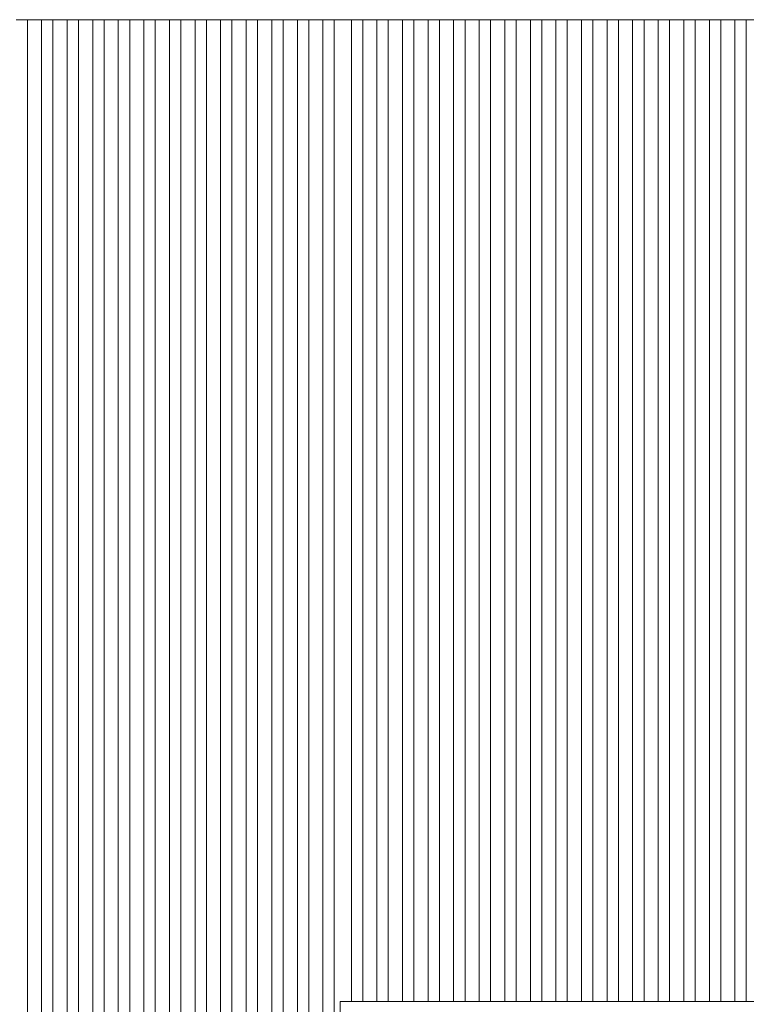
# Model space of a CAD drawing. Header units: millimetres. Extents: x -94601 to -15166, y -300 to 6935.
# Tile 18 of 97: x -81749 to -80471, y 4005 to 5738. Entities that reach past the tile are written whole.
import ezdxf

# ---------------------------------------------------------------- set-up
doc = ezdxf.new("R2010")
doc.units = ezdxf.units.MM
doc.header["$MEASUREMENT"] = 0
doc.layers.add('Métal _ Bardage.Charp_Couv_Bard_Métal', color=7, linetype='Continuous')
doc.layers.add('Nouveau_Charpente _ Bardage.Charp_Couv_Zinc', color=7, linetype='Continuous')

# ---------------------------------------------------------------- blocks, each defined once
blk = doc.blocks.new('Élément de coupe_600')
at = {"layer": 'Nouveau_Charpente _ Bardage.Charp_Couv_Zinc', "color": 33, "linetype": 'Continuous', "lineweight": 15, "true_color": 0xc1976c}
for p, q in [((-81185.3, 5737.9), (-81165.8, 5737.9)), ((-81165.8, 5737.9), (-81165.8, 4010)), ((-81165.8, 4010), (-81185.3, 4010))]:
    blk.add_line(p, q, dxfattribs=at)
blk = doc.blocks.new('Élément de coupe_601')
at = {"layer": 'Nouveau_Charpente _ Bardage.Charp_Couv_Zinc', "color": 15, "linetype": 'Continuous', "lineweight": 15}
blk.add_line((-81165.8, 5737.9), (-81145.8, 5737.9), dxfattribs=at)
blk = doc.blocks.new('Élément de coupe_602')
at = {"layer": 'Nouveau_Charpente _ Bardage.Charp_Couv_Zinc', "color": 33, "linetype": 'Continuous', "lineweight": 15, "true_color": 0xc1976c}
for p, q in [((-81145.8, 5737.9), (-81120.8, 5737.9)), ((-81145.8, 4010), (-81145.8, 5737.9)), ((-81120.8, 5737.9), (-81120.8, 4010)), ((-81120.8, 4010), (-81145.8, 4010))]:
    blk.add_line(p, q, dxfattribs=at)
blk = doc.blocks.new('Élément de coupe_603')
at = {"layer": 'Nouveau_Charpente _ Bardage.Charp_Couv_Zinc', "color": 15, "linetype": 'Continuous', "lineweight": 15}
blk.add_line((-81120.8, 5737.9), (-81100.8, 5737.9), dxfattribs=at)
blk = doc.blocks.new('Élément de coupe_604')
at = {"layer": 'Nouveau_Charpente _ Bardage.Charp_Couv_Zinc', "color": 33, "linetype": 'Continuous', "lineweight": 15, "true_color": 0xc1976c}
for p, q in [((-81100.8, 5737.9), (-81075.8, 5737.9)), ((-81100.8, 4010), (-81100.8, 5737.9)), ((-81075.8, 5737.9), (-81075.8, 4010)), ((-81075.8, 4010), (-81100.8, 4010))]:
    blk.add_line(p, q, dxfattribs=at)
blk = doc.blocks.new('Élément de coupe_605')
at = {"layer": 'Nouveau_Charpente _ Bardage.Charp_Couv_Zinc', "color": 15, "linetype": 'Continuous', "lineweight": 15}
blk.add_line((-81075.8, 5737.9), (-81055.8, 5737.9), dxfattribs=at)
blk = doc.blocks.new('Élément de coupe_606')
at = {"layer": 'Nouveau_Charpente _ Bardage.Charp_Couv_Zinc', "color": 33, "linetype": 'Continuous', "lineweight": 15, "true_color": 0xc1976c}
for p, q in [((-81055.8, 5737.9), (-81030.8, 5737.9)), ((-81055.8, 4010), (-81055.8, 5737.9)), ((-81030.8, 5737.9), (-81030.8, 4010)), ((-81030.8, 4010), (-81055.8, 4010))]:
    blk.add_line(p, q, dxfattribs=at)
blk = doc.blocks.new('Élément de coupe_607')
at = {"layer": 'Nouveau_Charpente _ Bardage.Charp_Couv_Zinc', "color": 15, "linetype": 'Continuous', "lineweight": 15}
blk.add_line((-81030.8, 5737.9), (-81010.8, 5737.9), dxfattribs=at)
blk = doc.blocks.new('Élément de coupe_608')
at = {"layer": 'Nouveau_Charpente _ Bardage.Charp_Couv_Zinc', "color": 33, "linetype": 'Continuous', "lineweight": 15, "true_color": 0xc1976c}
for p, q in [((-81010.8, 5737.9), (-80985.8, 5737.9)), ((-81010.8, 4010), (-81010.8, 5737.9)), ((-80985.8, 5737.9), (-80985.8, 4010)), ((-80985.8, 4010), (-81010.8, 4010))]:
    blk.add_line(p, q, dxfattribs=at)
blk = doc.blocks.new('Élément de coupe_609')
at = {"layer": 'Nouveau_Charpente _ Bardage.Charp_Couv_Zinc', "color": 15, "linetype": 'Continuous', "lineweight": 15}
blk.add_line((-80985.8, 5737.9), (-80965.8, 5737.9), dxfattribs=at)
blk = doc.blocks.new('Élément de coupe_610')
at = {"layer": 'Nouveau_Charpente _ Bardage.Charp_Couv_Zinc', "color": 33, "linetype": 'Continuous', "lineweight": 15, "true_color": 0xc1976c}
for p, q in [((-80965.8, 5737.9), (-80940.8, 5737.9)), ((-80965.8, 4010), (-80965.8, 5737.9)), ((-80940.8, 5737.9), (-80940.8, 4010)), ((-80940.8, 4010), (-80965.8, 4010))]:
    blk.add_line(p, q, dxfattribs=at)
blk = doc.blocks.new('Élément de coupe_611')
at = {"layer": 'Nouveau_Charpente _ Bardage.Charp_Couv_Zinc', "color": 15, "linetype": 'Continuous', "lineweight": 15}
blk.add_line((-80940.8, 5737.9), (-80920.8, 5737.9), dxfattribs=at)
blk = doc.blocks.new('Élément de coupe_612')
at = {"layer": 'Nouveau_Charpente _ Bardage.Charp_Couv_Zinc', "color": 33, "linetype": 'Continuous', "lineweight": 15, "true_color": 0xc1976c}
for p, q in [((-80920.8, 5737.9), (-80895.8, 5737.9)), ((-80920.8, 4010), (-80920.8, 5737.9)), ((-80895.8, 5737.9), (-80895.8, 4010)), ((-80895.8, 4010), (-80920.8, 4010))]:
    blk.add_line(p, q, dxfattribs=at)
blk = doc.blocks.new('Élément de coupe_613')
at = {"layer": 'Nouveau_Charpente _ Bardage.Charp_Couv_Zinc', "color": 15, "linetype": 'Continuous', "lineweight": 15}
blk.add_line((-80895.8, 5737.9), (-80875.8, 5737.9), dxfattribs=at)
blk = doc.blocks.new('Élément de coupe_614')
at = {"layer": 'Nouveau_Charpente _ Bardage.Charp_Couv_Zinc', "color": 33, "linetype": 'Continuous', "lineweight": 15, "true_color": 0xc1976c}
for p, q in [((-80875.8, 5737.9), (-80850.8, 5737.9)), ((-80875.8, 4010), (-80875.8, 5737.9)), ((-80850.8, 5737.9), (-80850.8, 4010)), ((-80850.8, 4010), (-80875.8, 4010))]:
    blk.add_line(p, q, dxfattribs=at)
blk = doc.blocks.new('Élément de coupe_615')
at = {"layer": 'Nouveau_Charpente _ Bardage.Charp_Couv_Zinc', "color": 15, "linetype": 'Continuous', "lineweight": 15}
blk.add_line((-80850.8, 5737.9), (-80830.8, 5737.9), dxfattribs=at)
blk = doc.blocks.new('Élément de coupe_616')
at = {"layer": 'Nouveau_Charpente _ Bardage.Charp_Couv_Zinc', "color": 33, "linetype": 'Continuous', "lineweight": 15, "true_color": 0xc1976c}
for p, q in [((-80830.8, 5737.9), (-80805.8, 5737.9)), ((-80830.8, 4010), (-80830.8, 5737.9)), ((-80805.8, 5737.9), (-80805.8, 4010)), ((-80805.8, 4010), (-80830.8, 4010))]:
    blk.add_line(p, q, dxfattribs=at)
blk = doc.blocks.new('Élément de coupe_617')
at = {"layer": 'Nouveau_Charpente _ Bardage.Charp_Couv_Zinc', "color": 15, "linetype": 'Continuous', "lineweight": 15}
blk.add_line((-80805.8, 5737.9), (-80785.8, 5737.9), dxfattribs=at)
blk = doc.blocks.new('Élément de coupe_618')
at = {"layer": 'Nouveau_Charpente _ Bardage.Charp_Couv_Zinc', "color": 33, "linetype": 'Continuous', "lineweight": 15, "true_color": 0xc1976c}
for p, q in [((-80785.8, 5737.9), (-80760.8, 5737.9)), ((-80785.8, 4010), (-80785.8, 5737.9)), ((-80760.8, 5737.9), (-80760.8, 4010)), ((-80760.8, 4010), (-80785.8, 4010))]:
    blk.add_line(p, q, dxfattribs=at)
blk = doc.blocks.new('Élément de coupe_619')
at = {"layer": 'Nouveau_Charpente _ Bardage.Charp_Couv_Zinc', "color": 15, "linetype": 'Continuous', "lineweight": 15}
blk.add_line((-80760.8, 5737.9), (-80740.8, 5737.9), dxfattribs=at)
blk = doc.blocks.new('Élément de coupe_620')
at = {"layer": 'Nouveau_Charpente _ Bardage.Charp_Couv_Zinc', "color": 33, "linetype": 'Continuous', "lineweight": 15, "true_color": 0xc1976c}
for p, q in [((-80740.8, 5737.9), (-80715.8, 5737.9)), ((-80740.8, 4010), (-80740.8, 5737.9)), ((-80715.8, 5737.9), (-80715.8, 4010)), ((-80715.8, 4010), (-80740.8, 4010))]:
    blk.add_line(p, q, dxfattribs=at)
blk = doc.blocks.new('Élément de coupe_621')
at = {"layer": 'Nouveau_Charpente _ Bardage.Charp_Couv_Zinc', "color": 15, "linetype": 'Continuous', "lineweight": 15}
blk.add_line((-80715.8, 5737.9), (-80695.8, 5737.9), dxfattribs=at)
blk = doc.blocks.new('Élément de coupe_622')
at = {"layer": 'Nouveau_Charpente _ Bardage.Charp_Couv_Zinc', "color": 33, "linetype": 'Continuous', "lineweight": 15, "true_color": 0xc1976c}
for p, q in [((-80695.8, 5737.9), (-80670.8, 5737.9)), ((-80695.8, 4010), (-80695.8, 5737.9)), ((-80670.8, 5737.9), (-80670.8, 4010)), ((-80670.8, 4010), (-80695.8, 4010))]:
    blk.add_line(p, q, dxfattribs=at)
blk = doc.blocks.new('Élément de coupe_623')
at = {"layer": 'Nouveau_Charpente _ Bardage.Charp_Couv_Zinc', "color": 15, "linetype": 'Continuous', "lineweight": 15}
blk.add_line((-80670.8, 5737.9), (-80650.8, 5737.9), dxfattribs=at)
blk = doc.blocks.new('Élément de coupe_624')
at = {"layer": 'Nouveau_Charpente _ Bardage.Charp_Couv_Zinc', "color": 33, "linetype": 'Continuous', "lineweight": 15, "true_color": 0xc1976c}
for p, q in [((-80650.8, 5737.9), (-80625.8, 5737.9)), ((-80650.8, 4010), (-80650.8, 5737.9)), ((-80625.8, 5737.9), (-80625.8, 4010)), ((-80625.8, 4010), (-80650.8, 4010))]:
    blk.add_line(p, q, dxfattribs=at)
blk = doc.blocks.new('Élément de coupe_625')
at = {"layer": 'Nouveau_Charpente _ Bardage.Charp_Couv_Zinc', "color": 15, "linetype": 'Continuous', "lineweight": 15}
blk.add_line((-80625.8, 5737.9), (-80605.8, 5737.9), dxfattribs=at)
blk = doc.blocks.new('Élément de coupe_626')
at = {"layer": 'Nouveau_Charpente _ Bardage.Charp_Couv_Zinc', "color": 33, "linetype": 'Continuous', "lineweight": 15, "true_color": 0xc1976c}
for p, q in [((-80605.8, 5737.9), (-80580.8, 5737.9)), ((-80605.8, 4010), (-80605.8, 5737.9)), ((-80580.8, 5737.9), (-80580.8, 4010)), ((-80580.8, 4010), (-80605.8, 4010))]:
    blk.add_line(p, q, dxfattribs=at)
blk = doc.blocks.new('Élément de coupe_627')
at = {"layer": 'Nouveau_Charpente _ Bardage.Charp_Couv_Zinc', "color": 15, "linetype": 'Continuous', "lineweight": 15}
blk.add_line((-80580.8, 5737.9), (-80560.8, 5737.9), dxfattribs=at)
blk = doc.blocks.new('Élément de coupe_628')
at = {"layer": 'Nouveau_Charpente _ Bardage.Charp_Couv_Zinc', "color": 33, "linetype": 'Continuous', "lineweight": 15, "true_color": 0xc1976c}
for p, q in [((-80560.8, 5737.9), (-80535.8, 5737.9)), ((-80560.8, 4010), (-80560.8, 5737.9)), ((-80535.8, 5737.9), (-80535.8, 4010)), ((-80535.8, 4010), (-80560.8, 4010))]:
    blk.add_line(p, q, dxfattribs=at)
blk = doc.blocks.new('Élément de coupe_629')
at = {"layer": 'Nouveau_Charpente _ Bardage.Charp_Couv_Zinc', "color": 15, "linetype": 'Continuous', "lineweight": 15}
blk.add_line((-80535.8, 5737.9), (-80515.8, 5737.9), dxfattribs=at)
blk = doc.blocks.new('Élément de coupe_630')
at = {"layer": 'Nouveau_Charpente _ Bardage.Charp_Couv_Zinc', "color": 33, "linetype": 'Continuous', "lineweight": 15, "true_color": 0xc1976c}
for p, q in [((-80515.8, 5737.9), (-80490.8, 5737.9)), ((-80515.8, 4010), (-80515.8, 5737.9)), ((-80490.8, 5737.9), (-80490.8, 4010)), ((-80490.8, 4010), (-80515.8, 4010))]:
    blk.add_line(p, q, dxfattribs=at)
blk = doc.blocks.new('Élément de coupe_631')
at = {"layer": 'Nouveau_Charpente _ Bardage.Charp_Couv_Zinc', "color": 15, "linetype": 'Continuous', "lineweight": 15}
blk.add_line((-80490.8, 5737.9), (-80470.8, 5737.9), dxfattribs=at)
blk = doc.blocks.new('Élément de coupe_632')
at = {"layer": 'Nouveau_Charpente _ Bardage.Charp_Couv_Zinc', "color": 33, "linetype": 'Continuous', "lineweight": 15, "true_color": 0xc1976c}
for p, q in [((-80470.8, 5737.9), (-80445.8, 5737.9)), ((-80470.8, 4010), (-80470.8, 5737.9)), ((-80445.8, 5737.9), (-80445.8, 4010)), ((-80445.8, 4010), (-80470.8, 4010))]:
    blk.add_line(p, q, dxfattribs=at)
blk = doc.blocks.new('Élément de coupe_1436')
at = {"layer": 'Nouveau_Charpente _ Bardage.Charp_Couv_Zinc', "color": 33, "linetype": 'Continuous', "lineweight": 15, "true_color": 0xc1976c}
for p, q in [((-81195.8, 5737.9), (-81185.3, 5737.9)), ((-81195.8, 3150), (-81195.8, 5737.9)), ((-81185.3, 4010), (-81185.3, 3150))]:
    blk.add_line(p, q, dxfattribs=at)
blk = doc.blocks.new('Élément de coupe_1478')
at = {"layer": 'Nouveau_Charpente _ Bardage.Charp_Couv_Zinc', "color": 15, "linetype": 'Continuous', "lineweight": 15}
blk.add_line((-81215.8, 5737.9), (-81195.8, 5737.9), dxfattribs=at)
blk = doc.blocks.new('Élément de coupe_1480')
at = {"layer": 'Nouveau_Charpente _ Bardage.Charp_Couv_Zinc', "color": 33, "linetype": 'Continuous', "lineweight": 15, "true_color": 0xc1976c}
for p, q in [((-81240.8, 5737.9), (-81215.8, 5737.9)), ((-81240.8, 3150), (-81240.8, 5737.9)), ((-81215.8, 5737.9), (-81215.8, 3150))]:
    blk.add_line(p, q, dxfattribs=at)
blk = doc.blocks.new('Élément de coupe_1481')
at = {"layer": 'Nouveau_Charpente _ Bardage.Charp_Couv_Zinc', "color": 15, "linetype": 'Continuous', "lineweight": 15}
blk.add_line((-81755.8, 5737.9), (-81735.8, 5737.9), dxfattribs=at)
blk = doc.blocks.new('Élément de coupe_1482')
at = {"layer": 'Nouveau_Charpente _ Bardage.Charp_Couv_Zinc', "color": 15, "linetype": 'Continuous', "lineweight": 15}
blk.add_line((-81260.8, 5737.9), (-81240.8, 5737.9), dxfattribs=at)
blk = doc.blocks.new('Élément de coupe_1483')
at = {"layer": 'Nouveau_Charpente _ Bardage.Charp_Couv_Zinc', "color": 33, "linetype": 'Continuous', "lineweight": 15, "true_color": 0xc1976c}
for p, q in [((-81735.8, 5737.9), (-81710.8, 5737.9)), ((-81735.8, 3150), (-81735.8, 5737.9)), ((-81710.8, 5737.9), (-81710.8, 3150))]:
    blk.add_line(p, q, dxfattribs=at)
blk = doc.blocks.new('Élément de coupe_1484')
at = {"layer": 'Nouveau_Charpente _ Bardage.Charp_Couv_Zinc', "color": 33, "linetype": 'Continuous', "lineweight": 15, "true_color": 0xc1976c}
for p, q in [((-81285.8, 5737.9), (-81260.8, 5737.9)), ((-81285.8, 3150), (-81285.8, 5737.9)), ((-81260.8, 5737.9), (-81260.8, 3150))]:
    blk.add_line(p, q, dxfattribs=at)
blk = doc.blocks.new('Élément de coupe_1485')
at = {"layer": 'Nouveau_Charpente _ Bardage.Charp_Couv_Zinc', "color": 15, "linetype": 'Continuous', "lineweight": 15}
blk.add_line((-81710.8, 5737.9), (-81690.8, 5737.9), dxfattribs=at)
blk = doc.blocks.new('Élément de coupe_1486')
at = {"layer": 'Nouveau_Charpente _ Bardage.Charp_Couv_Zinc', "color": 15, "linetype": 'Continuous', "lineweight": 15}
blk.add_line((-81305.8, 5737.9), (-81285.8, 5737.9), dxfattribs=at)
blk = doc.blocks.new('Élément de coupe_1487')
at = {"layer": 'Nouveau_Charpente _ Bardage.Charp_Couv_Zinc', "color": 33, "linetype": 'Continuous', "lineweight": 15, "true_color": 0xc1976c}
for p, q in [((-81690.8, 5737.9), (-81665.8, 5737.9)), ((-81690.8, 3150), (-81690.8, 5737.9)), ((-81665.8, 5737.9), (-81665.8, 3150))]:
    blk.add_line(p, q, dxfattribs=at)
blk = doc.blocks.new('Élément de coupe_1488')
at = {"layer": 'Nouveau_Charpente _ Bardage.Charp_Couv_Zinc', "color": 33, "linetype": 'Continuous', "lineweight": 15, "true_color": 0xc1976c}
for p, q in [((-81330.8, 5737.9), (-81305.8, 5737.9)), ((-81330.8, 3150), (-81330.8, 5737.9)), ((-81305.8, 5737.9), (-81305.8, 3150))]:
    blk.add_line(p, q, dxfattribs=at)
blk = doc.blocks.new('Élément de coupe_1489')
at = {"layer": 'Nouveau_Charpente _ Bardage.Charp_Couv_Zinc', "color": 15, "linetype": 'Continuous', "lineweight": 15}
blk.add_line((-81665.8, 5737.9), (-81645.8, 5737.9), dxfattribs=at)
blk = doc.blocks.new('Élément de coupe_1490')
at = {"layer": 'Nouveau_Charpente _ Bardage.Charp_Couv_Zinc', "color": 15, "linetype": 'Continuous', "lineweight": 15}
blk.add_line((-81350.8, 5737.9), (-81330.8, 5737.9), dxfattribs=at)
blk = doc.blocks.new('Élément de coupe_1491')
at = {"layer": 'Nouveau_Charpente _ Bardage.Charp_Couv_Zinc', "color": 33, "linetype": 'Continuous', "lineweight": 15, "true_color": 0xc1976c}
for p, q in [((-81645.8, 5737.9), (-81620.8, 5737.9)), ((-81645.8, 3150), (-81645.8, 5737.9)), ((-81620.8, 5737.9), (-81620.8, 3150))]:
    blk.add_line(p, q, dxfattribs=at)
blk = doc.blocks.new('Élément de coupe_1492')
at = {"layer": 'Nouveau_Charpente _ Bardage.Charp_Couv_Zinc', "color": 33, "linetype": 'Continuous', "lineweight": 15, "true_color": 0xc1976c}
for p, q in [((-81375.8, 5737.9), (-81350.8, 5737.9)), ((-81375.8, 3150), (-81375.8, 5737.9)), ((-81350.8, 5737.9), (-81350.8, 3150))]:
    blk.add_line(p, q, dxfattribs=at)
blk = doc.blocks.new('Élément de coupe_1493')
at = {"layer": 'Nouveau_Charpente _ Bardage.Charp_Couv_Zinc', "color": 15, "linetype": 'Continuous', "lineweight": 15}
blk.add_line((-81620.8, 5737.9), (-81600.8, 5737.9), dxfattribs=at)
blk = doc.blocks.new('Élément de coupe_1494')
at = {"layer": 'Nouveau_Charpente _ Bardage.Charp_Couv_Zinc', "color": 15, "linetype": 'Continuous', "lineweight": 15}
blk.add_line((-81395.8, 5737.9), (-81375.8, 5737.9), dxfattribs=at)
blk = doc.blocks.new('Élément de coupe_1495')
at = {"layer": 'Nouveau_Charpente _ Bardage.Charp_Couv_Zinc', "color": 33, "linetype": 'Continuous', "lineweight": 15, "true_color": 0xc1976c}
for p, q in [((-81600.8, 5737.9), (-81575.8, 5737.9)), ((-81600.8, 3150), (-81600.8, 5737.9)), ((-81575.8, 5737.9), (-81575.8, 3150))]:
    blk.add_line(p, q, dxfattribs=at)
blk = doc.blocks.new('Élément de coupe_1496')
at = {"layer": 'Nouveau_Charpente _ Bardage.Charp_Couv_Zinc', "color": 33, "linetype": 'Continuous', "lineweight": 15, "true_color": 0xc1976c}
for p, q in [((-81420.8, 5737.9), (-81395.8, 5737.9)), ((-81420.8, 3150), (-81420.8, 5737.9)), ((-81395.8, 5737.9), (-81395.8, 3150))]:
    blk.add_line(p, q, dxfattribs=at)
blk = doc.blocks.new('Élément de coupe_1497')
at = {"layer": 'Nouveau_Charpente _ Bardage.Charp_Couv_Zinc', "color": 15, "linetype": 'Continuous', "lineweight": 15}
blk.add_line((-81575.8, 5737.9), (-81555.8, 5737.9), dxfattribs=at)
blk = doc.blocks.new('Élément de coupe_1498')
at = {"layer": 'Nouveau_Charpente _ Bardage.Charp_Couv_Zinc', "color": 15, "linetype": 'Continuous', "lineweight": 15}
blk.add_line((-81440.8, 5737.9), (-81420.8, 5737.9), dxfattribs=at)
blk = doc.blocks.new('Élément de coupe_1499')
at = {"layer": 'Nouveau_Charpente _ Bardage.Charp_Couv_Zinc', "color": 33, "linetype": 'Continuous', "lineweight": 15, "true_color": 0xc1976c}
for p, q in [((-81555.8, 5737.9), (-81530.8, 5737.9)), ((-81555.8, 3150), (-81555.8, 5737.9)), ((-81530.8, 5737.9), (-81530.8, 3150))]:
    blk.add_line(p, q, dxfattribs=at)
blk = doc.blocks.new('Élément de coupe_1500')
at = {"layer": 'Nouveau_Charpente _ Bardage.Charp_Couv_Zinc', "color": 33, "linetype": 'Continuous', "lineweight": 15, "true_color": 0xc1976c}
for p, q in [((-81465.8, 5737.9), (-81440.8, 5737.9)), ((-81465.8, 3150), (-81465.8, 5737.9)), ((-81440.8, 5737.9), (-81440.8, 3150))]:
    blk.add_line(p, q, dxfattribs=at)
blk = doc.blocks.new('Élément de coupe_1501')
at = {"layer": 'Nouveau_Charpente _ Bardage.Charp_Couv_Zinc', "color": 15, "linetype": 'Continuous', "lineweight": 15}
blk.add_line((-81530.8, 5737.9), (-81510.8, 5737.9), dxfattribs=at)
blk = doc.blocks.new('Élément de coupe_1502')
at = {"layer": 'Nouveau_Charpente _ Bardage.Charp_Couv_Zinc', "color": 15, "linetype": 'Continuous', "lineweight": 15}
blk.add_line((-81485.8, 5737.9), (-81465.8, 5737.9), dxfattribs=at)
blk = doc.blocks.new('Élément de coupe_1503')
at = {"layer": 'Nouveau_Charpente _ Bardage.Charp_Couv_Zinc', "color": 33, "linetype": 'Continuous', "lineweight": 15, "true_color": 0xc1976c}
for p, q in [((-81510.8, 5737.9), (-81485.8, 5737.9)), ((-81510.8, 3150), (-81510.8, 5737.9)), ((-81485.8, 5737.9), (-81485.8, 3150))]:
    blk.add_line(p, q, dxfattribs=at)
blk = doc.blocks.new('Élément de coupe_1645')
at = {"layer": 'Métal _ Bardage.Charp_Couv_Bard_Métal', "color": 7, "linetype": 'Continuous', "lineweight": 15}
for p, q in [((-81185.3, 3150), (-81185.3, 4010)), ((-81145.8, 4010), (-81165.8, 4010)), ((-81100.8, 4010), (-81120.8, 4010)), ((-81055.8, 4010), (-81075.8, 4010)), ((-81010.8, 4010), (-81030.8, 4010)), ((-80965.8, 4010), (-80985.8, 4010)), ((-80920.8, 4010), (-80940.8, 4010)), ((-80875.8, 4010), (-80895.8, 4010)), ((-80830.8, 4010), (-80850.8, 4010)), ((-80785.8, 4010), (-80805.8, 4010)), ((-80740.8, 4010), (-80760.8, 4010)), ((-80695.8, 4010), (-80715.8, 4010)), ((-80650.8, 4010), (-80670.8, 4010)), ((-80605.8, 4010), (-80625.8, 4010)), ((-80560.8, 4010), (-80580.8, 4010)), ((-80515.8, 4010), (-80535.8, 4010)), ((-80470.8, 4010), (-80490.8, 4010))]:
    blk.add_line(p, q, dxfattribs=at)

msp = doc.modelspace()

# ---------------------------------------------------------------- block references
at = {"layer": 'Métal _ Bardage.Charp_Couv_Bard_Métal', "lineweight": 0}
msp.add_blockref('Élément de coupe_1645', (0, 0), dxfattribs=at)
at = {"layer": 'Nouveau_Charpente _ Bardage.Charp_Couv_Zinc', "lineweight": 0}
for name in ['Élément de coupe_1481', 'Élément de coupe_1483', 'Élément de coupe_1485', 'Élément de coupe_1487', 'Élément de coupe_1489', 'Élément de coupe_1491', 'Élément de coupe_1493', 'Élément de coupe_1495', 'Élément de coupe_1497', 'Élément de coupe_1499', 'Élément de coupe_1501', 'Élément de coupe_1503', 'Élément de coupe_1502', 'Élément de coupe_1500', 'Élément de coupe_1498', 'Élément de coupe_1496', 'Élément de coupe_1494', 'Élément de coupe_1492', 'Élément de coupe_1490', 'Élément de coupe_1488', 'Élément de coupe_1486', 'Élément de coupe_1484', 'Élément de coupe_1482', 'Élément de coupe_1480', 'Élément de coupe_1478', 'Élément de coupe_1436', 'Élément de coupe_600', 'Élément de coupe_601', 'Élément de coupe_602', 'Élément de coupe_603', 'Élément de coupe_604', 'Élément de coupe_605', 'Élément de coupe_606', 'Élément de coupe_607', 'Élément de coupe_608', 'Élément de coupe_609', 'Élément de coupe_610', 'Élément de coupe_611', 'Élément de coupe_612', 'Élément de coupe_613', 'Élément de coupe_614', 'Élément de coupe_615', 'Élément de coupe_616', 'Élément de coupe_617', 'Élément de coupe_618', 'Élément de coupe_619', 'Élément de coupe_620', 'Élément de coupe_621', 'Élément de coupe_622', 'Élément de coupe_623', 'Élément de coupe_624', 'Élément de coupe_625', 'Élément de coupe_626', 'Élément de coupe_627', 'Élément de coupe_628', 'Élément de coupe_629', 'Élément de coupe_630', 'Élément de coupe_631', 'Élément de coupe_632']:
    msp.add_blockref(name, (0, 0), dxfattribs=at)

doc.saveas('drawing.dxf')
